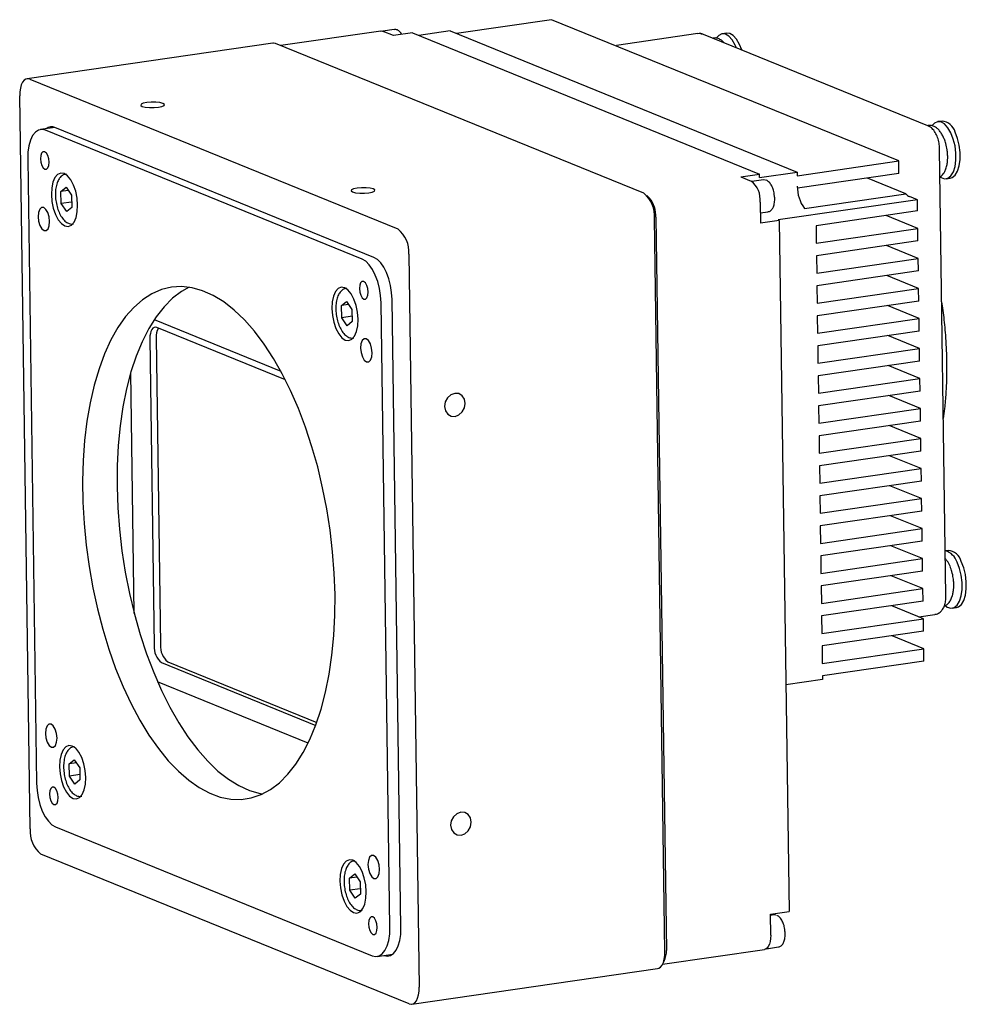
# Model space of a CAD drawing. Header units: millimetres. Extents: x 0 to 13344, y -4323 to 0.
# Tile 2 of 6: x 13106 to 13238, y -4323 to -4186. Entities that reach past the tile are written whole.
import ezdxf

# ---------------------------------------------------------------- set-up
doc = ezdxf.new("R2010")
doc.units = ezdxf.units.MM
doc.layers.add('粗实线', color=7, linetype='Continuous', lineweight=50)

msp = doc.modelspace()

# ---------------------------------------------------------------- linework, layer by layer
at = {"layer": '粗实线', "lineweight": 30}
for p, q in [((13179.926, -4185.941), (13166.665, -4187.865)), ((13228.259, -4205.605), (13179.926, -4185.941)), ((13158.003, -4187.314), (13156.408, -4187.546)), ((13156.134, -4187.519), (13142.202, -4189.54)), ((13157.922, -4188.16), (13156.458, -4187.564)), ((13160.54, -4187.78), (13157.922, -4188.16)), ((13160.54, -4187.78), (13208.873, -4207.443)), ((13165.783, -4187.506), (13161.423, -4188.139)), ((13165.783, -4187.506), (13214.115, -4207.17)), ((13200.302, -4187.883), (13188.958, -4189.529)), ((13232.327, -4200.694), (13201.081, -4187.982)), ((13204.273, -4187.83), (13203.68, -4187.916)), ((13141.096, -4189.196), (13106.872, -4194.161)), ((13192.747, -4210.104), (13141.485, -4189.249)), ((13107.261, -4194.214), (13158.523, -4215.07)), ((13107.297, -4298.58), (13105.838, -4196.534)), ((13110.733, -4200.941), (13108.745, -4201.229)), ((13155.182, -4219.024), (13110.755, -4200.95)), ((13234.298, -4200.046), (13233.705, -4200.132)), ((13153.554, -4219.277), (13109.42, -4201.322)), ((13234.843, -4266.146), (13233.954, -4203.947)), ((13106.953, -4205.343), (13108.195, -4292.227)), ((13214.122, -4207.656), (13228.259, -4205.605)), ((13228.284, -4207.354), (13228.259, -4205.605)), ((13206.255, -4207.823), (13208.873, -4207.443)), ((13206.255, -4207.823), (13207.72, -4208.419)), ((13208.88, -4207.929), (13208.873, -4207.443)), ((13208.88, -4207.929), (13214.115, -4207.17)), ((13214.115, -4207.17), (13214.122, -4207.656)), ((13228.284, -4207.354), (13214.155, -4209.404)), ((13111.59, -4209.858), (13112.3, -4209.275)), ((13112.3, -4209.275), (13113.053, -4210.384)), ((13209.411, -4208.229), (13207.809, -4208.462)), ((13209.703, -4208.269), (13209.411, -4208.229)), ((13229.257, -4210.166), (13223.907, -4207.989)), ((13234.859, -4208.088), (13235.452, -4208.002)), ((13112.596, -4209.712), (13111.59, -4209.858)), ((13111.634, -4211.549), (13111.59, -4209.858)), ((13113.053, -4210.384), (13113.098, -4212.075)), ((13193.546, -4210.776), (13193.174, -4210.403)), ((13215.121, -4212.217), (13229.257, -4210.166)), ((13230.86, -4211.011), (13229.786, -4210.574)), ((13113.078, -4211.339), (13111.634, -4211.549)), ((13112.388, -4212.657), (13111.634, -4211.549)), ((13208.975, -4211.345), (13209.017, -4214.261)), ((13230.86, -4211.011), (13211.488, -4213.822)), ((13230.882, -4212.566), (13230.86, -4211.011)), ((13113.098, -4212.075), (13112.388, -4212.657)), ((13208.996, -4212.837), (13210.057, -4212.683)), ((13230.882, -4212.566), (13216.746, -4214.617)), ((13230.917, -4214.996), (13226.506, -4213.201)), ((13195.712, -4315.662), (13194.254, -4213.616)), ((13194.446, -4213.453), (13195.905, -4315.499)), ((13211.634, -4213.881), (13209.017, -4214.261)), ((13211.634, -4213.881), (13211.488, -4213.822)), ((13211.634, -4213.881), (13213.01, -4310.096)), ((13216.746, -4214.617), (13216.781, -4217.047)), ((13216.781, -4217.047), (13230.917, -4214.996)), ((13230.942, -4216.745), (13230.917, -4214.996)), ((13230.942, -4216.745), (13216.806, -4218.796)), ((13230.977, -4219.175), (13226.565, -4217.38)), ((13160.03, -4218.581), (13161.488, -4320.627)), ((13216.806, -4218.796), (13216.84, -4221.226)), ((13216.84, -4221.226), (13230.977, -4219.175)), ((13231.002, -4220.924), (13230.977, -4219.175)), ((13231.002, -4220.924), (13216.865, -4222.975)), ((13231.036, -4223.354), (13226.625, -4221.559)), ((13216.865, -4222.975), (13216.9, -4225.405)), ((13216.9, -4225.405), (13231.036, -4223.354)), ((13231.061, -4225.103), (13231.036, -4223.354)), ((13150.647, -4225.748), (13151.356, -4225.165)), ((13151.653, -4225.602), (13150.647, -4225.748)), ((13151.356, -4225.165), (13152.11, -4226.274)), ((13157.407, -4312.249), (13156.165, -4225.364)), ((13158.943, -4312.345), (13157.693, -4224.877)), ((13231.061, -4225.103), (13216.925, -4227.154)), ((13150.691, -4227.439), (13150.647, -4225.748)), ((13152.11, -4226.274), (13152.154, -4227.965)), ((13231.096, -4227.533), (13226.685, -4225.738)), ((13124.589, -4227.691), (13142.194, -4234.854)), ((13152.135, -4227.229), (13150.691, -4227.439)), ((13151.445, -4228.547), (13150.691, -4227.439)), ((13152.154, -4227.965), (13151.445, -4228.547)), ((13216.925, -4227.154), (13216.96, -4229.584)), ((13216.96, -4229.584), (13231.096, -4227.533)), ((13231.121, -4229.282), (13231.096, -4227.533)), ((13142.842, -4236.087), (13124.922, -4228.796)), ((13231.121, -4229.282), (13216.985, -4231.333)), ((13123.974, -4230.343), (13124.585, -4273.105)), ((13124.846, -4230.216), (13125.458, -4272.978)), ((13231.156, -4231.712), (13226.745, -4229.917)), ((13216.985, -4231.333), (13217.02, -4233.763)), ((13217.02, -4233.763), (13231.156, -4231.712)), ((13231.181, -4233.461), (13231.156, -4231.712)), ((13231.181, -4233.461), (13217.045, -4235.512)), ((13121.801, -4268.621), (13121.321, -4235.032)), ((13231.216, -4235.891), (13226.804, -4234.096)), ((13217.045, -4235.512), (13217.079, -4237.942)), ((13217.079, -4237.942), (13231.216, -4235.891)), ((13231.241, -4237.64), (13231.216, -4235.891)), ((13231.241, -4237.64), (13217.104, -4239.691)), ((13231.275, -4240.07), (13226.864, -4238.275)), ((13217.104, -4239.691), (13217.139, -4242.121)), ((13217.139, -4242.121), (13231.275, -4240.07)), ((13231.3, -4241.819), (13231.275, -4240.07)), ((13231.3, -4241.819), (13217.164, -4243.87)), ((13231.335, -4244.249), (13226.924, -4242.454)), ((13217.164, -4243.87), (13217.199, -4246.3)), ((13217.199, -4246.3), (13231.335, -4244.249)), ((13231.36, -4245.998), (13231.335, -4244.249)), ((13231.36, -4245.998), (13217.224, -4248.049)), ((13231.395, -4248.428), (13226.984, -4246.633)), ((13217.224, -4248.049), (13217.259, -4250.479)), ((13217.259, -4250.479), (13231.395, -4248.428)), ((13231.42, -4250.177), (13231.395, -4248.428)), ((13231.42, -4250.177), (13217.284, -4252.228)), ((13231.455, -4252.607), (13227.043, -4250.812)), ((13217.284, -4252.228), (13217.318, -4254.658)), ((13217.318, -4254.658), (13231.455, -4252.607)), ((13231.48, -4254.356), (13231.455, -4252.607)), ((13231.48, -4254.356), (13217.343, -4256.407)), ((13231.514, -4256.786), (13227.103, -4254.991)), ((13217.343, -4256.407), (13217.378, -4258.837)), ((13217.378, -4258.837), (13231.514, -4256.786)), ((13231.539, -4258.535), (13231.514, -4256.786)), ((13231.539, -4258.535), (13217.403, -4260.586)), ((13231.574, -4260.965), (13227.163, -4259.17)), ((13235.153, -4259.815), (13234.753, -4259.873)), ((13217.403, -4260.586), (13217.438, -4263.016)), ((13217.438, -4263.016), (13231.574, -4260.965)), ((13231.599, -4262.714), (13231.574, -4260.965)), ((13231.599, -4262.714), (13217.463, -4264.765)), ((13231.634, -4265.144), (13227.223, -4263.349)), ((13217.463, -4264.765), (13217.497, -4267.195)), ((13217.497, -4267.195), (13231.634, -4265.144)), ((13231.659, -4266.893), (13231.634, -4265.144)), ((13231.659, -4266.893), (13217.522, -4268.944)), ((13231.694, -4269.323), (13227.282, -4267.528)), ((13235.713, -4267.858), (13236.307, -4267.772)), ((13217.522, -4268.944), (13217.557, -4271.374)), ((13217.557, -4271.374), (13231.694, -4269.323)), ((13231.044, -4269.059), (13233.298, -4268.732)), ((13231.719, -4271.072), (13231.694, -4269.323)), ((13231.719, -4271.072), (13217.582, -4273.123)), ((13231.753, -4273.502), (13227.342, -4271.707)), ((13217.582, -4273.123), (13217.617, -4275.553)), ((13217.617, -4275.553), (13231.753, -4273.502)), ((13231.778, -4275.251), (13231.753, -4273.502)), ((13125.589, -4275.446), (13147.069, -4284.185)), ((13126.462, -4275.319), (13147.222, -4283.765)), ((13231.778, -4275.251), (13217.642, -4277.302)), ((13217.649, -4277.788), (13212.559, -4278.527)), ((13217.642, -4277.302), (13217.649, -4277.788)), ((13146.019, -4286.653), (13125.053, -4278.123)), ((13112.729, -4289.551), (13113.439, -4288.968)), ((13113.736, -4289.405), (13112.729, -4289.551)), ((13112.774, -4291.242), (13112.729, -4289.551)), ((13113.439, -4288.968), (13114.193, -4290.077)), ((13114.193, -4290.077), (13114.237, -4291.768)), ((13114.218, -4291.032), (13112.774, -4291.242)), ((13113.527, -4292.35), (13112.774, -4291.242)), ((13114.237, -4291.768), (13113.527, -4292.35)), ((13110.806, -4298.314), (13154.94, -4316.269)), ((13160.065, -4322.947), (13108.804, -4302.091)), ((13151.786, -4305.44), (13152.495, -4304.858)), ((13152.495, -4304.858), (13153.249, -4305.966)), ((13152.792, -4305.294), (13151.786, -4305.44)), ((13151.83, -4307.132), (13151.786, -4305.44)), ((13153.249, -4305.966), (13153.293, -4307.658)), ((13153.274, -4306.922), (13151.83, -4307.132)), ((13152.584, -4308.24), (13151.83, -4307.132)), ((13153.293, -4307.658), (13152.584, -4308.24)), ((13210.392, -4310.476), (13213.01, -4310.096)), ((13210.434, -4313.391), (13210.392, -4310.476)), ((13210.874, -4310.567), (13210.394, -4310.636)), ((13210.572, -4310.449), (13210.519, -4310.618)), ((13211.166, -4310.607), (13210.874, -4310.567)), ((13155.615, -4316.362), (13157.798, -4316.045)), ((13195.381, -4317.428), (13209.572, -4315.369)), ((13209.828, -4315.266), (13211.52, -4315.02)), ((13195.361, -4317.465), (13195.612, -4317.002)), ((13160.454, -4323), (13194.678, -4318.035))]:
    msp.add_line(p, q, dxfattribs=at)
at = {"layer": '粗实线', "lineweight": 30, "flags": 128}
for points in [[(13156.134, -4187.519), (13156.22, -4187.514), (13156.458, -4187.564)], [(13205.668, -4189.848), (13205.503, -4189.472), (13205.087, -4188.76), (13204.618, -4188.246), (13204.127, -4187.96), (13203.644, -4187.922), (13203.199, -4188.134), (13202.899, -4188.462)], [(13206.401, -4190.146), (13206.097, -4189.386), (13205.68, -4188.674), (13205.212, -4188.16), (13204.721, -4187.874), (13204.273, -4187.83)], [(13141.485, -4189.249), (13141.201, -4189.189), (13141.096, -4189.196)], [(13107.261, -4194.214), (13106.976, -4194.154), (13106.704, -4194.208), (13106.455, -4194.374), (13106.238, -4194.647), (13106.062, -4195.014), (13105.934, -4195.463), (13105.858, -4195.977), (13105.838, -4196.534)], [(13123.549, -4197.469), (13123.059, -4197.574), (13122.767, -4197.713), (13122.716, -4197.865), (13122.915, -4198.006), (13123.332, -4198.115), (13123.906, -4198.176), (13124.548, -4198.18), (13125.16, -4198.125), (13125.65, -4198.02), (13125.942, -4197.881), (13125.993, -4197.729), (13125.794, -4197.588), (13125.376, -4197.479), (13124.803, -4197.418), (13124.161, -4197.414), (13123.549, -4197.469)], [(13235.528, -4201.687), (13235.112, -4200.976), (13234.643, -4200.461), (13234.152, -4200.176), (13233.669, -4200.138), (13233.224, -4200.349), (13232.93, -4200.669)], [(13109.42, -4201.322), (13108.926, -4201.217), (13108.454, -4201.311), (13108.021, -4201.6), (13107.646, -4202.072), (13107.341, -4202.709), (13107.119, -4203.487), (13106.988, -4204.377), (13106.953, -4205.343)], [(13234.062, -4207.866), (13234.165, -4207.932), (13234.656, -4208.095), (13235.124, -4208.007), (13235.538, -4207.675), (13235.874, -4207.119), (13236.11, -4206.374), (13236.231, -4205.486), (13236.229, -4204.512), (13236.105, -4203.513), (13235.866, -4202.551), (13235.528, -4201.687)], [(13235.452, -4208.002), (13235.717, -4207.921), (13236.132, -4207.589), (13236.468, -4207.033), (13236.703, -4206.288), (13236.824, -4205.4), (13236.822, -4204.426), (13236.698, -4203.427), (13236.46, -4202.465), (13236.122, -4201.601)], [(13109.945, -4205.787), (13109.892, -4205.303), (13109.754, -4204.855), (13109.552, -4204.511), (13109.317, -4204.324), (13109.085, -4204.321), (13108.891, -4204.504), (13108.764, -4204.844), (13108.724, -4205.29), (13108.777, -4205.774), (13108.915, -4206.222), (13109.117, -4206.566), (13109.352, -4206.753), (13109.584, -4206.756), (13109.778, -4206.573), (13109.905, -4206.233), (13109.945, -4205.787)], [(13113.913, -4211.749), (13113.837, -4210.78), (13113.641, -4209.827), (13113.34, -4208.954), (13112.952, -4208.22), (13112.506, -4207.677), (13112.03, -4207.36), (13111.558, -4207.291), (13111.122, -4207.476), (13110.751, -4207.9), (13110.47, -4208.537), (13110.3, -4209.341), (13110.251, -4210.259), (13110.327, -4211.228), (13110.523, -4212.181), (13110.824, -4213.055), (13111.212, -4213.788), (13111.659, -4214.332), (13112.134, -4214.649), (13112.606, -4214.717), (13113.043, -4214.533), (13113.413, -4214.108), (13113.694, -4213.471), (13113.864, -4212.667), (13113.913, -4211.749)], [(13152.841, -4209.387), (13152.352, -4209.492), (13152.059, -4209.63), (13152.008, -4209.782), (13152.207, -4209.923), (13152.625, -4210.033), (13153.198, -4210.094), (13153.84, -4210.097), (13154.452, -4210.042), (13154.942, -4209.937), (13155.235, -4209.798), (13155.285, -4209.647), (13155.087, -4209.505), (13154.669, -4209.396), (13154.095, -4209.335), (13153.454, -4209.332), (13152.841, -4209.387)], [(13110.014, -4214.028), (13109.944, -4213.389), (13109.762, -4212.798), (13109.495, -4212.344), (13109.185, -4212.096), (13108.879, -4212.093), (13108.623, -4212.334), (13108.455, -4212.783), (13108.403, -4213.372), (13108.473, -4214.011), (13108.655, -4214.602), (13108.921, -4215.056), (13109.231, -4215.304), (13109.538, -4215.307), (13109.794, -4215.066), (13109.961, -4214.616), (13110.014, -4214.028)], [(13156.165, -4225.364), (13156.102, -4224.358), (13155.944, -4223.351), (13155.697, -4222.382), (13155.37, -4221.488), (13154.976, -4220.703), (13154.531, -4220.057), (13154.05, -4219.576), (13153.554, -4219.277)], [(13157.693, -4224.877), (13157.632, -4223.91), (13157.48, -4222.942), (13157.243, -4222.01), (13156.929, -4221.15), (13156.55, -4220.395), (13156.122, -4219.774), (13155.66, -4219.312), (13155.182, -4219.024)], [(13154.372, -4223.861), (13154.318, -4223.378), (13154.181, -4222.93), (13153.979, -4222.586), (13153.744, -4222.398), (13153.512, -4222.396), (13153.317, -4222.579), (13153.191, -4222.919), (13153.151, -4223.365), (13153.204, -4223.849), (13153.342, -4224.297), (13153.544, -4224.64), (13153.779, -4224.828), (13154.011, -4224.83), (13154.205, -4224.648), (13154.332, -4224.307), (13154.372, -4223.861)], [(13149.755, -4265.946), (13149.652, -4262.993), (13149.426, -4260.011), (13149.079, -4257.02), (13148.613, -4254.042), (13148.033, -4251.097), (13147.341, -4248.206), (13146.542, -4245.39), (13145.643, -4242.667), (13144.65, -4240.058), (13143.569, -4237.58), (13142.408, -4235.25), (13141.175, -4233.086), (13139.879, -4231.103), (13138.53, -4229.313), (13137.135, -4227.73), (13135.706, -4226.366), (13134.253, -4225.228), (13132.784, -4224.326), (13131.312, -4223.666), (13129.845, -4223.253), (13128.395, -4223.088), (13126.972, -4223.174), (13125.585, -4223.51), (13124.244, -4224.094), (13122.959, -4224.921), (13121.739, -4225.985), (13120.592, -4227.28), (13119.526, -4228.795), (13118.549, -4230.521), (13117.667, -4232.446), (13116.887, -4234.555), (13116.215, -4236.834), (13115.655, -4239.268), (13115.21, -4241.838), (13114.885, -4244.527), (13114.68, -4247.316), (13114.599, -4250.186), (13114.641, -4253.117), (13114.806, -4256.087), (13115.093, -4259.076), (13115.499, -4262.063), (13116.023, -4265.027), (13116.66, -4267.947), (13117.406, -4270.804), (13118.255, -4273.576), (13119.202, -4276.244), (13120.24, -4278.79), (13121.362, -4281.196), (13122.56, -4283.444), (13123.825, -4285.52), (13125.149, -4287.408), (13126.522, -4289.096), (13127.935, -4290.571), (13129.378, -4291.823), (13130.84, -4292.844), (13132.312, -4293.625), (13133.783, -4294.163), (13135.242, -4294.452), (13136.68, -4294.491), (13138.087, -4294.28), (13139.452, -4293.82), (13140.766, -4293.114), (13142.02, -4292.168), (13143.204, -4290.987), (13144.312, -4289.581), (13145.334, -4287.958), (13146.264, -4286.132), (13147.096, -4284.113), (13147.822, -4281.917), (13148.439, -4279.558), (13148.942, -4277.054), (13149.328, -4274.422), (13149.593, -4271.681), (13149.736, -4268.849), (13149.755, -4265.946)], [(13129.464, -4223.186), (13128.393, -4223.781), (13127.14, -4224.727), (13125.955, -4225.908), (13124.847, -4227.314), (13123.825, -4228.937), (13122.895, -4230.763), (13122.064, -4232.782), (13121.337, -4234.978), (13120.72, -4237.337), (13120.217, -4239.841), (13119.832, -4242.473), (13119.567, -4245.214), (13119.424, -4248.046), (13119.404, -4250.949)], [(13152.969, -4227.639), (13152.894, -4226.67), (13152.698, -4225.717), (13152.396, -4224.844), (13152.009, -4224.11), (13151.562, -4223.567), (13151.087, -4223.25), (13150.614, -4223.181), (13150.178, -4223.365), (13149.807, -4223.79), (13149.527, -4224.427), (13149.357, -4225.231), (13149.308, -4226.149), (13149.384, -4227.118), (13149.579, -4228.071), (13149.881, -4228.944), (13150.268, -4229.678), (13150.715, -4230.222), (13151.191, -4230.539), (13151.663, -4230.607), (13152.099, -4230.423), (13152.47, -4229.998), (13152.75, -4229.361), (13152.921, -4228.557), (13152.969, -4227.639)], [(13124.922, -4228.796), (13124.732, -4228.756), (13124.551, -4228.792), (13124.384, -4228.903), (13124.24, -4229.084), (13124.123, -4229.33), (13124.037, -4229.629), (13123.987, -4229.971), (13123.974, -4230.343)], [(13154.929, -4232.301), (13154.859, -4231.662), (13154.677, -4231.071), (13154.411, -4230.617), (13154.101, -4230.37), (13153.794, -4230.366), (13153.538, -4230.608), (13153.37, -4231.057), (13153.318, -4231.646), (13153.388, -4232.284), (13153.57, -4232.875), (13153.836, -4233.329), (13154.146, -4233.577), (13154.453, -4233.58), (13154.709, -4233.339), (13154.876, -4232.89), (13154.929, -4232.301)], [(13166.428, -4237.958), (13165.878, -4238.16), (13165.416, -4238.576), (13165.111, -4239.141), (13165.011, -4239.771), (13165.129, -4240.368), (13165.449, -4240.843), (13165.921, -4241.123), (13166.473, -4241.165), (13167.023, -4240.963), (13167.485, -4240.548), (13167.789, -4239.982), (13167.89, -4239.353), (13167.772, -4238.755), (13167.452, -4238.28), (13166.98, -4238), (13166.428, -4237.958)], [(13119.404, -4250.949), (13119.507, -4253.902), (13119.733, -4256.884), (13120.08, -4259.874), (13120.546, -4262.853), (13121.127, -4265.798), (13121.819, -4268.689), (13122.617, -4271.505), (13123.516, -4274.228), (13124.51, -4276.837), (13125.591, -4279.315), (13126.752, -4281.644), (13127.984, -4283.809), (13129.28, -4285.792), (13130.63, -4287.582), (13132.024, -4289.164), (13133.453, -4290.529), (13134.907, -4291.667), (13136.375, -4292.568), (13137.848, -4293.229), (13139.314, -4293.642), (13139.695, -4293.709)], [(13236.307, -4267.772), (13236.572, -4267.691), (13236.986, -4267.359), (13237.322, -4266.803), (13237.558, -4266.057), (13237.678, -4265.17), (13237.677, -4264.196), (13237.553, -4263.196), (13237.314, -4262.235), (13236.976, -4261.371)], [(13234.62, -4267.387), (13235.02, -4267.701), (13235.511, -4267.864), (13235.978, -4267.777), (13236.393, -4267.445), (13236.729, -4266.889), (13236.964, -4266.143), (13237.085, -4265.256), (13237.083, -4264.282), (13236.959, -4263.282), (13236.721, -4262.321), (13236.383, -4261.457)], [(13111.042, -4285.946), (13110.972, -4285.307), (13110.79, -4284.716), (13110.524, -4284.262), (13110.214, -4284.014), (13109.907, -4284.011), (13109.651, -4284.252), (13109.483, -4284.701), (13109.431, -4285.29), (13109.501, -4285.929), (13109.683, -4286.52), (13109.949, -4286.974), (13110.259, -4287.222), (13110.566, -4287.225), (13110.822, -4286.984), (13110.989, -4286.534), (13111.042, -4285.946)], [(13115.052, -4291.442), (13114.976, -4290.473), (13114.781, -4289.52), (13114.479, -4288.647), (13114.092, -4287.913), (13113.645, -4287.37), (13113.169, -4287.053), (13112.697, -4286.984), (13112.261, -4287.168), (13111.89, -4287.593), (13111.61, -4288.23), (13111.439, -4289.034), (13111.391, -4289.952), (13111.466, -4290.921), (13111.662, -4291.874), (13111.964, -4292.748), (13112.351, -4293.481), (13112.798, -4294.025), (13113.273, -4294.342), (13113.745, -4294.41), (13114.182, -4294.226), (13114.553, -4293.801), (13114.833, -4293.164), (13115.003, -4292.36), (13115.052, -4291.442)], [(13108.195, -4292.227), (13108.258, -4293.233), (13108.416, -4294.24), (13108.663, -4295.209), (13108.99, -4296.103), (13109.384, -4296.888), (13109.829, -4297.534), (13110.31, -4298.015), (13110.806, -4298.314)], [(13111.209, -4294.226), (13111.156, -4293.743), (13111.018, -4293.295), (13110.816, -4292.951), (13110.581, -4292.763), (13110.349, -4292.761), (13110.155, -4292.944), (13110.028, -4293.284), (13109.988, -4293.73), (13110.042, -4294.214), (13110.179, -4294.662), (13110.381, -4295.005), (13110.616, -4295.193), (13110.848, -4295.195), (13111.042, -4295.013), (13111.169, -4294.672), (13111.209, -4294.226)], [(13167.261, -4296.27), (13166.712, -4296.472), (13166.25, -4296.888), (13165.945, -4297.453), (13165.844, -4298.083), (13165.963, -4298.68), (13166.282, -4299.155), (13166.754, -4299.435), (13167.307, -4299.477), (13167.856, -4299.275), (13168.318, -4298.86), (13168.623, -4298.294), (13168.724, -4297.665), (13168.606, -4297.067), (13168.286, -4296.592), (13167.814, -4296.312), (13167.261, -4296.27)], [(13155.957, -4304.219), (13155.887, -4303.58), (13155.705, -4302.989), (13155.439, -4302.535), (13155.129, -4302.288), (13154.822, -4302.284), (13154.566, -4302.526), (13154.399, -4302.975), (13154.346, -4303.564), (13154.416, -4304.202), (13154.598, -4304.793), (13154.865, -4305.247), (13155.175, -4305.495), (13155.481, -4305.498), (13155.737, -4305.257), (13155.905, -4304.808), (13155.957, -4304.219)], [(13154.109, -4307.332), (13154.033, -4306.363), (13153.837, -4305.41), (13153.536, -4304.537), (13153.148, -4303.803), (13152.701, -4303.259), (13152.226, -4302.942), (13151.754, -4302.874), (13151.317, -4303.058), (13150.947, -4303.483), (13150.666, -4304.12), (13150.496, -4304.924), (13150.447, -4305.842), (13150.523, -4306.811), (13150.718, -4307.764), (13151.02, -4308.637), (13151.408, -4309.371), (13151.854, -4309.915), (13152.33, -4310.231), (13152.802, -4310.3), (13153.238, -4310.116), (13153.609, -4309.691), (13153.889, -4309.054), (13154.06, -4308.25), (13154.109, -4307.332)], [(13155.636, -4312.301), (13155.583, -4311.817), (13155.445, -4311.369), (13155.243, -4311.025), (13155.008, -4310.838), (13154.776, -4310.835), (13154.582, -4311.018), (13154.455, -4311.359), (13154.415, -4311.805), (13154.468, -4312.288), (13154.606, -4312.736), (13154.808, -4313.08), (13155.043, -4313.268), (13155.275, -4313.27), (13155.469, -4313.087), (13155.596, -4312.747), (13155.636, -4312.301)], [(13154.94, -4316.269), (13155.434, -4316.374), (13155.906, -4316.28), (13156.338, -4315.992), (13156.714, -4315.52), (13157.019, -4314.882), (13157.241, -4314.104), (13157.372, -4313.215), (13157.407, -4312.249)], [(13156.572, -4316.211), (13157.046, -4316.311), (13157.5, -4316.221), (13157.916, -4315.944), (13158.277, -4315.49), (13158.57, -4314.877), (13158.784, -4314.129), (13158.91, -4313.274), (13158.943, -4312.345)], [(13210.434, -4313.391), (13210.417, -4313.856), (13210.354, -4314.283), (13210.247, -4314.657), (13210.101, -4314.964), (13209.92, -4315.191), (13209.712, -4315.329), (13209.572, -4315.369)], [(13194.678, -4318.035), (13194.847, -4317.988), (13195.096, -4317.821), (13195.313, -4317.549), (13195.489, -4317.181), (13195.617, -4316.732), (13195.692, -4316.219), (13195.712, -4315.662)], [(13160.065, -4322.947), (13160.35, -4323.007), (13160.623, -4322.953), (13160.872, -4322.786), (13161.089, -4322.514), (13161.265, -4322.146), (13161.393, -4321.697), (13161.468, -4321.184), (13161.488, -4320.627)]]:
    msp.add_lwpolyline(points, dxfattribs=at)
at = {"layer": '粗实线', "lineweight": 30}
for centre, radius, start, end in [((13200.803, -4188.672), 0.744, 68.02356, 98.66646), ((13110.278, -4202.039), 1.189, 66.35042, 129.05584), ((13234.076, -4202.152), 2.118, 15.0736, 83.99382), ((13205.619, -4211.052), 3.368, 355.01132, 51.42413), ((13219.285, -4209.199), 5.143, 179.04795, 215.92799), ((13190.227, -4213.264), 4.042, 355.01123, 51.42425), ((13230.38, -4209.259), 1.444, 218.94023, 245.69342), ((13190.298, -4213.357), 4.149, 358.66784, 38.4697), ((13190.542, -4213.275), 3.908, 357.38479, 39.75275), ((13156.003, -4218.23), 4.042, 355.01123, 51.42425), ((13127.085, -4230.043), 2.246, 149.05278, 184.41591), ((13234.19, -4262.112), 2.288, 16.63926, 75.74038), ((13234.931, -4261.922), 2.118, 15.0735, 83.99385), ((13127.269, -4273.339), 2.695, 175.01128, 231.42422), ((13128.142, -4273.212), 2.695, 175.01128, 231.42422), ((13111.324, -4298.931), 4.042, 175.01124, 231.42429), ((13192.781, -4315.67), 3.129, 334.80688, 3.1392)]:
    msp.add_arc(centre, radius, start, end, dxfattribs=at)
for points, knots in [([(13159.056, -4187.995), (13159.017, -4187.923), (13158.875, -4187.663), (13158.574, -4187.425), (13158.228, -4187.275), (13158.051, -4187.325), (13158.003, -4187.338)], [0, 0, 0, 0, 0.1541552, 0.559444, 0.8807139, 1, 1, 1, 1]), ([(13201.081, -4187.982), (13200.921, -4187.926), (13200.665, -4187.838), (13200.4, -4187.889), (13200.302, -4187.908)], [0, 0, 0, 0, 0.6296543, 1, 1, 1, 1]), ([(13203.909, -4189.132), (13203.831, -4189.048), (13203.635, -4188.836), (13203.262, -4188.612), (13202.823, -4188.458), (13202.533, -4188.496), (13202.403, -4188.513)], [0, 0, 0, 0, 0.1931609, 0.4846816, 0.7708297, 1, 1, 1, 1]), ([(13233.954, -4203.947), (13233.948, -4203.805), (13233.932, -4203.399), (13233.807, -4202.716), (13233.544, -4201.958), (13233.175, -4201.338), (13232.761, -4200.911), (13232.451, -4200.756), (13232.327, -4200.694)], [0, 0, 0, 0, 0.1039805, 0.2985895, 0.4963479, 0.7030589, 0.881712, 1, 1, 1, 1]), ([(13235.01, -4204.07), (13234.956, -4203.771), (13234.88, -4203.352), (13234.699, -4202.776), (13234.519, -4202.322), (13234.267, -4201.842), (13233.966, -4201.413), (13233.61, -4201.051), (13233.197, -4200.788), (13232.76, -4200.637), (13232.473, -4200.674), (13232.347, -4200.691)], [0, 0, 0, 0, 0.16340654, 0.22886602, 0.33586082, 0.44389281, 0.55776583, 0.67493436, 0.79324435, 0.90937458, 1, 1, 1, 1]), ([(13234.565, -4207.248), (13234.64, -4207.12), (13234.815, -4206.817), (13234.967, -4206.276), (13235.057, -4205.712), (13235.088, -4205.181), (13235.08, -4204.642), (13235.034, -4204.262), (13235.01, -4204.07)], [0, 0, 0, 0, 0.1585187, 0.3749012, 0.5453129, 0.6822714, 0.8392438, 1, 1, 1, 1]), ([(13112.338, -4207.461), (13112.226, -4207.47), (13111.944, -4207.492), (13111.563, -4207.775), (13111.225, -4208.215), (13110.975, -4208.824), (13110.828, -4209.583), (13110.799, -4210.439), (13110.888, -4211.322), (13111.088, -4212.177), (13111.389, -4212.958), (13111.782, -4213.617), (13112.236, -4214.091), (13112.729, -4214.34), (13113.118, -4214.421), (13113.303, -4214.352), (13113.335, -4214.34)], [0, 0, 0, 0, 0.0458177, 0.1150141, 0.1860071, 0.2648514, 0.3483239, 0.4310987, 0.5131429, 0.5951047, 0.6775496, 0.7612659, 0.8473377, 0.9191516, 0.9861263, 1, 1, 1, 1]), ([(13234.01, -4207.831), (13234.041, -4207.817), (13234.267, -4207.717), (13234.433, -4207.466), (13234.576, -4207.249)], [0, 0, 0, 0, 0.1378607, 1, 1, 1, 1]), ([(13210.961, -4210.49), (13210.946, -4210.336), (13210.909, -4209.948), (13210.724, -4209.352), (13210.436, -4208.786), (13210.126, -4208.436), (13209.9, -4208.321), (13209.825, -4208.283)], [0, 0, 0, 0, 0.1553325, 0.3920495, 0.6315037, 0.8780808, 1, 1, 1, 1]), ([(13210.058, -4212.657), (13210.128, -4212.65), (13210.331, -4212.632), (13210.601, -4212.383), (13210.837, -4211.98), (13210.973, -4211.416), (13211.016, -4210.886), (13210.972, -4210.57), (13210.961, -4210.49)], [0, 0, 0, 0, 0.09607, 0.283319, 0.4788403, 0.6992183, 0.9237208, 1, 1, 1, 1]), ([(13151.395, -4223.35), (13151.282, -4223.359), (13151.001, -4223.382), (13150.619, -4223.664), (13150.281, -4224.105), (13150.032, -4224.714), (13149.885, -4225.473), (13149.856, -4226.329), (13149.945, -4227.211), (13150.144, -4228.067), (13150.446, -4228.848), (13150.838, -4229.506), (13151.293, -4229.981), (13151.786, -4230.23), (13152.175, -4230.311), (13152.36, -4230.242), (13152.391, -4230.23)], [0, 0, 0, 0, 0.0458179, 0.1150143, 0.1860071, 0.2648513, 0.3483239, 0.4310988, 0.513143, 0.5951048, 0.6775499, 0.7612659, 0.847338, 0.9191514, 0.9861268, 1, 1, 1, 1]), ([(13234.491, -4241.481), (13234.558, -4241.012), (13234.724, -4239.857), (13234.883, -4237.936), (13234.984, -4235.771), (13234.993, -4233.64), (13234.931, -4231.677), (13234.822, -4229.946), (13234.646, -4228.014), (13234.471, -4226.447), (13234.29, -4225.384), (13234.258, -4225.196)], [0, 0, 0, 0, 0.0944033, 0.2321135, 0.3678834, 0.4997608, 0.6217997, 0.7220116, 0.8093361, 0.9662654, 1, 1, 1, 1]), ([(13235.412, -4262.028), (13235.293, -4261.774), (13235.094, -4261.352), (13234.838, -4261.071), (13234.737, -4260.96)], [0, 0, 0, 0, 0.603589, 1, 1, 1, 1]), ([(13235.862, -4263.659), (13235.808, -4263.36), (13235.731, -4262.941), (13235.565, -4262.405), (13235.467, -4262.17), (13235.412, -4262.038)], [0, 0, 0, 0, 0.5245544, 0.7346884, 1, 1, 1, 1]), ([(13234.609, -4267.568), (13234.741, -4267.503), (13235.042, -4267.356), (13235.376, -4266.955), (13235.649, -4266.438), (13235.82, -4265.866), (13235.908, -4265.3), (13235.94, -4264.77), (13235.932, -4264.231), (13235.886, -4263.851), (13235.862, -4263.659)], [0, 0, 0, 0, 0.1155462, 0.2624027, 0.4026911, 0.5562862, 0.6772495, 0.7744667, 0.8858901, 1, 1, 1, 1]), ([(13233.298, -4268.706), (13233.38, -4268.7), (13233.645, -4268.679), (13234.032, -4268.434), (13234.397, -4268.039), (13234.657, -4267.516), (13234.821, -4266.882), (13234.836, -4266.389), (13234.843, -4266.146)], [0, 0, 0, 0, 0.07636634, 0.24676654, 0.41170094, 0.59137668, 0.79802623, 1, 1, 1, 1]), ([(13113.477, -4287.153), (13113.365, -4287.162), (13113.083, -4287.185), (13112.702, -4287.468), (13112.364, -4287.908), (13112.115, -4288.517), (13111.967, -4289.276), (13111.938, -4290.132), (13112.027, -4291.015), (13112.227, -4291.87), (13112.528, -4292.651), (13112.921, -4293.31), (13113.376, -4293.784), (13113.868, -4294.033), (13114.258, -4294.114), (13114.442, -4294.045), (13114.474, -4294.033)], [0, 0, 0, 0, 0.0458176, 0.1150142, 0.1860068, 0.2648514, 0.3483236, 0.4310986, 0.5131428, 0.5951047, 0.6775496, 0.761266, 0.8473378, 0.9191517, 0.9861264, 1, 1, 1, 1]), ([(13152.534, -4303.043), (13152.422, -4303.052), (13152.14, -4303.075), (13151.759, -4303.357), (13151.421, -4303.798), (13151.171, -4304.407), (13151.024, -4305.166), (13150.995, -4306.022), (13151.084, -4306.904), (13151.284, -4307.76), (13151.585, -4308.541), (13151.978, -4309.199), (13152.432, -4309.674), (13152.925, -4309.923), (13153.314, -4310.004), (13153.499, -4309.934), (13153.531, -4309.923)], [0, 0, 0, 0, 0.0458178, 0.1150144, 0.1860068, 0.2648513, 0.3483236, 0.4310986, 0.5131429, 0.5951049, 0.6775499, 0.7612661, 0.8473381, 0.9191515, 0.9861269, 1, 1, 1, 1]), ([(13212.424, -4312.827), (13212.409, -4312.673), (13212.372, -4312.285), (13212.187, -4311.69), (13211.899, -4311.124), (13211.589, -4310.773), (13211.363, -4310.659), (13211.288, -4310.621)], [0, 0, 0, 0, 0.155333, 0.3920496, 0.6315044, 0.8780806, 1, 1, 1, 1]), ([(13211.521, -4314.994), (13211.591, -4314.988), (13211.794, -4314.969), (13212.064, -4314.72), (13212.3, -4314.317), (13212.436, -4313.754), (13212.479, -4313.223), (13212.435, -4312.907), (13212.424, -4312.827)], [0, 0, 0, 0, 0.0960701, 0.2833185, 0.4788414, 0.699218, 0.9237224, 1, 1, 1, 1])]:
    msp.add_open_spline(points, degree=3, knots=knots, dxfattribs=at)

doc.saveas('drawing.dxf')
